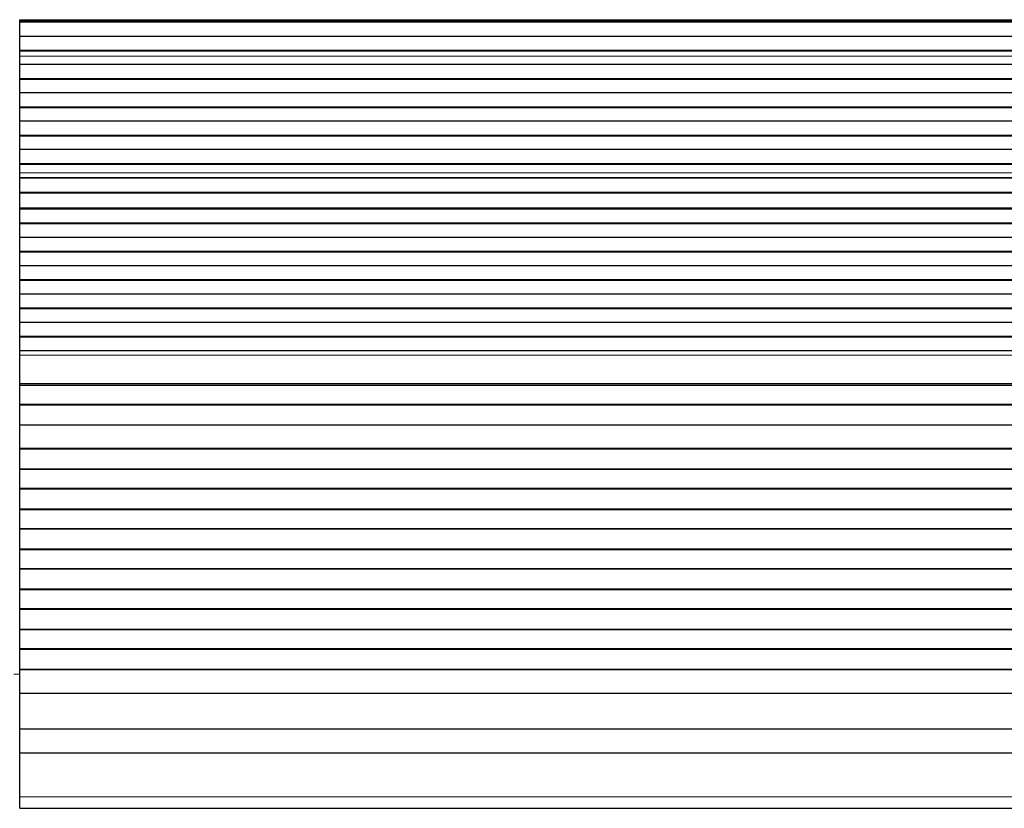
# Model space of a CAD drawing. Header units: inches. Extents: x 0 to 17820, y -10 to 12600.
# Tile 161 of 256: x 3799 to 4291, y 10184 to 10578. Entities that reach past the tile are written whole.
import ezdxf

# ---------------------------------------------------------------- set-up
doc = ezdxf.new("R2010")
doc.units = ezdxf.units.IN
doc.layers.add('1', color=7, linetype='Continuous', true_color=0xffffff)
doc.layers.add('254', color=7, linetype='Continuous', true_color=0xffffff)
doc.styles.add('latin_extended', font='simplex.shx')
doc.dimstyles.get("Standard").update_dxf_attribs({"dimtxt": 0.18, "dimasz": 0.18, "dimexe": 0.18, "dimexo": 0.0625, "dimgap": 0.09, "dimtad": 0, "dimtih": 1, "dimtoh": 1, "dimdec": 4, "dimzin": 0, "dimdsep": 46, "dimtxsty": 'Standard', "dimcen": 0.09, "dimadec": 0, "dimazin": 0, "dimtfac": 1, "dimtdec": 4, "dimtofl": 0, "dimtmove": 0, "dimatfit": 3, "dimfxl": 1, "dimtolj": 1, "dimtzin": 0, "dimarcsym": 0})

# ---------------------------------------------------------------- blocks, each defined once
blk = doc.blocks.new('_U3')
at = {"layer": '254', "color": 3, "linetype": 'Continuous', "lineweight": 13, "transparency": 16777216}
for p, q in [((1339.27, 10328.58), (1339.27, 6850.21)), ((6500.83, 8827.85), (6500.83, 6850.21)), ((1444.27, 6880.21), (6395.83, 6880.21))]:
    blk.add_line(p, q, dxfattribs=at)
at = {"layer": '254', "color": 3, "transparency": 16777216}
for points in [[(1444.27, 6897.71), (1444.27, 6862.71), (1339.27, 6880.21)], [(6395.83, 6862.71), (6395.83, 6897.71), (6500.83, 6880.21)]]:
    blk.add_solid(points, dxfattribs=at)
at = {"layer": 'Defpoints', "color": 0, "transparency": 16777216}
for p in [(1339.27, 10358.58), (6500.83, 8857.85), (6500.83, 6880.21)]:
    blk.add_point(p, dxfattribs=at)
at = {"layer": '254', "color": 2, "lineweight": 13, "transparency": 16777216, "insert": (3745.05, 7037.71), "char_height": 105, "attachment_point": 1, "style": 'latin_extended'}
blk.add_mtext('\\A1;5162', dxfattribs=at)

msp = doc.modelspace()

# ---------------------------------------------------------------- linework, layer by layer
at = {"layer": '1', "color": 2, "linetype": 'Continuous', "lineweight": 25}
for p, q in [((3799.334, 10577.665), (3799.334, 10578.089)), ((3799.334, 10576.998), (3799.334, 10577.665)), ((4776.334, 10577.665), (3799.334, 10577.665)), ((4776.334, 10576.998), (3799.334, 10576.998)), ((3799.334, 10576.862), (3799.334, 10576.998)), ((3799.334, 10569.63), (3799.334, 10576.862)), ((4776.334, 10576.862), (3799.334, 10576.862)), ((3799.334, 10562.696), (3799.334, 10569.63)), ((4776.334, 10569.63), (3799.334, 10569.63)), ((3799.334, 10562.342), (3799.334, 10562.696)), ((4776.334, 10562.696), (3799.334, 10562.696)), ((3799.334, 10559.894), (3799.334, 10562.342)), ((4776.334, 10562.342), (3799.334, 10562.342)), ((3799.334, 10559.867), (3799.334, 10559.894)), ((3799.334, 10555.674), (3799.334, 10559.867)), ((3799.334, 10548.602), (3799.334, 10555.674)), ((4776.334, 10555.674), (3799.334, 10555.674)), ((3799.334, 10548.249), (3799.334, 10548.602)), ((4776.334, 10548.602), (3799.334, 10548.602)), ((3799.334, 10541.531), (3799.334, 10548.249)), ((4776.334, 10548.249), (3799.334, 10548.249)), ((3799.334, 10534.46), (3799.334, 10541.531)), ((4776.334, 10541.531), (3799.334, 10541.531)), ((3799.334, 10534.107), (3799.334, 10534.46)), ((4776.334, 10534.46), (3799.334, 10534.46)), ((3799.334, 10527.389), (3799.334, 10534.107)), ((4776.334, 10534.107), (3799.334, 10534.107)), ((3799.334, 10520.318), (3799.334, 10527.389)), ((4776.334, 10527.389), (3799.334, 10527.389)), ((3799.334, 10519.965), (3799.334, 10520.318)), ((4776.334, 10520.318), (3799.334, 10520.318)), ((3799.334, 10513.247), (3799.334, 10519.965)), ((4776.334, 10519.965), (3799.334, 10519.965)), ((3799.334, 10506.176), (3799.334, 10513.247)), ((4776.334, 10513.247), (3799.334, 10513.247)), ((3799.334, 10505.823), (3799.334, 10506.176)), ((4776.334, 10506.176), (3799.334, 10506.176)), ((3799.334, 10501.629), (3799.334, 10505.823)), ((4776.334, 10505.823), (3799.334, 10505.823)), ((3799.334, 10501.601), (3799.334, 10501.629)), ((3799.334, 10499.057), (3799.334, 10501.601)), ((3799.334, 10499.051), (3799.334, 10499.057)), ((4776.334, 10499.057), (3799.334, 10499.057)), ((3799.334, 10491.845), (3799.334, 10499.051)), ((4776.334, 10499.051), (3799.334, 10499.051)), ((3799.334, 10491.492), (3799.334, 10491.845)), ((4776.334, 10491.845), (3799.334, 10491.845)), ((3799.334, 10483.969), (3799.334, 10491.492)), ((4776.334, 10491.492), (3799.334, 10491.492)), ((3799.334, 10483.549), (3799.334, 10483.969)), ((4776.334, 10483.969), (3799.334, 10483.969)), ((3799.334, 10476.478), (3799.334, 10483.549)), ((4776.334, 10483.549), (3799.334, 10483.549)), ((3799.334, 10476.124), (3799.334, 10476.478)), ((4776.334, 10476.478), (3799.334, 10476.478)), ((3799.334, 10469.407), (3799.334, 10476.124)), ((4776.334, 10476.124), (3799.334, 10476.124)), ((3799.334, 10462.335), (3799.334, 10469.407)), ((4776.334, 10469.407), (3799.334, 10469.407)), ((3799.334, 10461.982), (3799.334, 10462.335)), ((4776.334, 10462.335), (3799.334, 10462.335)), ((3799.334, 10455.264), (3799.334, 10461.982)), ((4776.334, 10461.982), (3799.334, 10461.982)), ((3799.334, 10448.193), (3799.334, 10455.264)), ((4776.334, 10455.264), (3799.334, 10455.264)), ((3799.334, 10447.84), (3799.334, 10448.193)), ((4776.334, 10448.193), (3799.334, 10448.193)), ((3799.334, 10441.122), (3799.334, 10447.84)), ((4776.334, 10447.84), (3799.334, 10447.84)), ((3799.334, 10434.051), (3799.334, 10441.122)), ((4776.334, 10441.122), (3799.334, 10441.122)), ((3799.334, 10433.698), (3799.334, 10434.051)), ((4776.334, 10434.051), (3799.334, 10434.051)), ((3799.334, 10426.98), (3799.334, 10433.698)), ((4776.334, 10433.698), (3799.334, 10433.698)), ((3799.334, 10419.909), (3799.334, 10426.98)), ((4776.334, 10426.98), (3799.334, 10426.98)), ((3799.334, 10419.555), (3799.334, 10419.909)), ((4776.334, 10419.909), (3799.334, 10419.909)), ((3799.334, 10412.838), (3799.334, 10419.555)), ((4776.334, 10419.555), (3799.334, 10419.555)), ((3799.334, 10410.564), (3799.334, 10412.838)), ((4776.334, 10412.838), (3799.334, 10412.838)), ((3799.334, 10396.422), (3799.334, 10410.564)), ((3799.334, 10395.706), (3799.334, 10396.422)), ((3799.334, 10395.456), (3799.334, 10395.706)), ((4776.334, 10395.706), (3799.334, 10395.706)), ((3799.334, 10385.956), (3799.334, 10395.456)), ((4776.334, 10395.456), (3799.334, 10395.456)), ((3799.334, 10385.706), (3799.334, 10385.956)), ((4776.334, 10385.956), (3799.334, 10385.956)), ((3799.334, 10375.706), (3799.334, 10385.706)), ((4776.334, 10385.706), (3799.334, 10385.706)), ((3799.334, 10363.956), (3799.334, 10375.706)), ((4776.334, 10375.706), (3799.334, 10375.706)), ((3799.334, 10363.706), (3799.334, 10363.956)), ((4776.334, 10363.956), (3799.334, 10363.956)), ((3799.334, 10353.706), (3799.334, 10363.706)), ((4776.334, 10363.706), (3799.334, 10363.706)), ((3799.334, 10353.456), (3799.334, 10353.706)), ((4776.334, 10353.706), (3799.334, 10353.706)), ((3799.334, 10343.956), (3799.334, 10353.456)), ((4776.334, 10353.456), (3799.334, 10353.456)), ((3799.334, 10343.706), (3799.334, 10343.956)), ((4776.334, 10343.956), (3799.334, 10343.956)), ((3799.334, 10333.706), (3799.334, 10343.706)), ((4776.334, 10343.706), (3799.334, 10343.706)), ((3799.334, 10333.456), (3799.334, 10333.706)), ((4776.334, 10333.706), (3799.334, 10333.706)), ((3799.334, 10323.956), (3799.334, 10333.456)), ((4776.334, 10333.456), (3799.334, 10333.456)), ((3799.334, 10323.706), (3799.334, 10323.956)), ((4776.334, 10323.956), (3799.334, 10323.956)), ((3799.334, 10313.706), (3799.334, 10323.706)), ((4776.334, 10323.706), (3799.334, 10323.706)), ((3799.334, 10313.456), (3799.334, 10313.706)), ((4776.334, 10313.706), (3799.334, 10313.706)), ((3799.334, 10303.956), (3799.334, 10313.456)), ((4776.334, 10313.456), (3799.334, 10313.456)), ((3799.334, 10303.706), (3799.334, 10303.956)), ((4776.334, 10303.956), (3799.334, 10303.956)), ((3799.334, 10293.706), (3799.334, 10303.706)), ((4776.334, 10303.706), (3799.334, 10303.706)), ((3799.334, 10293.456), (3799.334, 10293.706)), ((4776.334, 10293.706), (3799.334, 10293.706)), ((3799.334, 10283.956), (3799.334, 10293.456)), ((4776.334, 10293.456), (3799.334, 10293.456)), ((3799.334, 10283.706), (3799.334, 10283.956)), ((4776.334, 10283.956), (3799.334, 10283.956)), ((3799.334, 10273.706), (3799.334, 10283.706)), ((4776.334, 10283.706), (3799.334, 10283.706)), ((3799.334, 10273.456), (3799.334, 10273.706)), ((4776.334, 10273.706), (3799.334, 10273.706)), ((3799.334, 10263.956), (3799.334, 10273.456)), ((4776.334, 10273.456), (3799.334, 10273.456)), ((3799.334, 10263.706), (3799.334, 10263.956)), ((4776.334, 10263.956), (3799.334, 10263.956)), ((3799.334, 10253.706), (3799.334, 10263.706)), ((4776.334, 10263.706), (3799.334, 10263.706)), ((3799.334, 10253.456), (3799.334, 10253.706)), ((4776.334, 10253.706), (3799.334, 10253.706)), ((3799.334, 10241.724), (3799.334, 10253.456)), ((4776.334, 10253.456), (3799.334, 10253.456)), ((3799.334, 10223.911), (3799.334, 10241.723)), ((4776.334, 10241.723), (3799.334, 10241.723)), ((3799.334, 10211.951), (3799.334, 10223.911)), ((4776.334, 10223.911), (3799.334, 10223.911)), ((3799.334, 10190.088), (3799.334, 10211.951)), ((4776.334, 10211.951), (3799.334, 10211.951)), ((3799.334, 10184.368), (3799.334, 10190.088)), ((3799.334, 10184.368), (4776.334, 10184.368))]:
    msp.add_line(p, q, dxfattribs=at)
at = {"layer": '1', "color": 110, "linetype": 'Continuous', "lineweight": 13}
for p, q in [((4776.334, 10578.089), (3799.334, 10578.089)), ((4776.334, 10559.894), (3799.334, 10559.894)), ((4776.334, 10559.867), (3799.334, 10559.867)), ((4776.334, 10501.629), (3799.334, 10501.629)), ((4776.334, 10501.601), (3799.334, 10501.601)), ((4776.334, 10410.564), (3799.334, 10410.564)), ((4776.334, 10396.422), (3799.334, 10396.422)), ((3799.336, 10251.304), (3796.334, 10251.304)), ((4776.334, 10190.088), (3799.334, 10190.088))]:
    msp.add_line(p, q, dxfattribs=at)

# ---------------------------------------------------------------- dimensions: what is measured, and where the dimension line sits
at = {"layer": '254', "color": 2, "linetype": 'Continuous', "lineweight": 13}
dim = msp.add_linear_dim(base=(6500.834, 6880.207), p1=(1339.267, 10358.582), p2=(6500.834, 8857.854), dimstyle='Standard', override={"dimscale": 30, "dimtxt": 3.5, "dimasz": 3.5, "dimexe": 1, "dimexo": 1, "dimgap": 1.75, "dimtad": 1, "dimtih": 1, "dimtoh": 0, "dimdec": 0, "dimlfac": 1, "dimzin": 8, "dimdsep": 46, "dimlunit": 2, "dimtxsty": 'latin_extended', "dimsah": 1, "dimse1": 0, "dimse2": 0, "dimsd1": 0, "dimsd2": 0, "dimclrd": 3, "dimclre": 3, "dimclrt": 2, "dimtol": 0, "dimtm": -0.1, "dimtfac": 0.714286, "dimtdec": 3, "dimtofl": 1, "dimtmove": 0, "dimtzin": 8, "dimlwd": 13, "dimlwe": 13}, dxfattribs=at)
dim.commit()
dim.dimension.update_dxf_attribs({"geometry": '_U3', "text_midpoint": (3920.05, 6880.207), "dimtype": 160})

doc.saveas('drawing.dxf')
